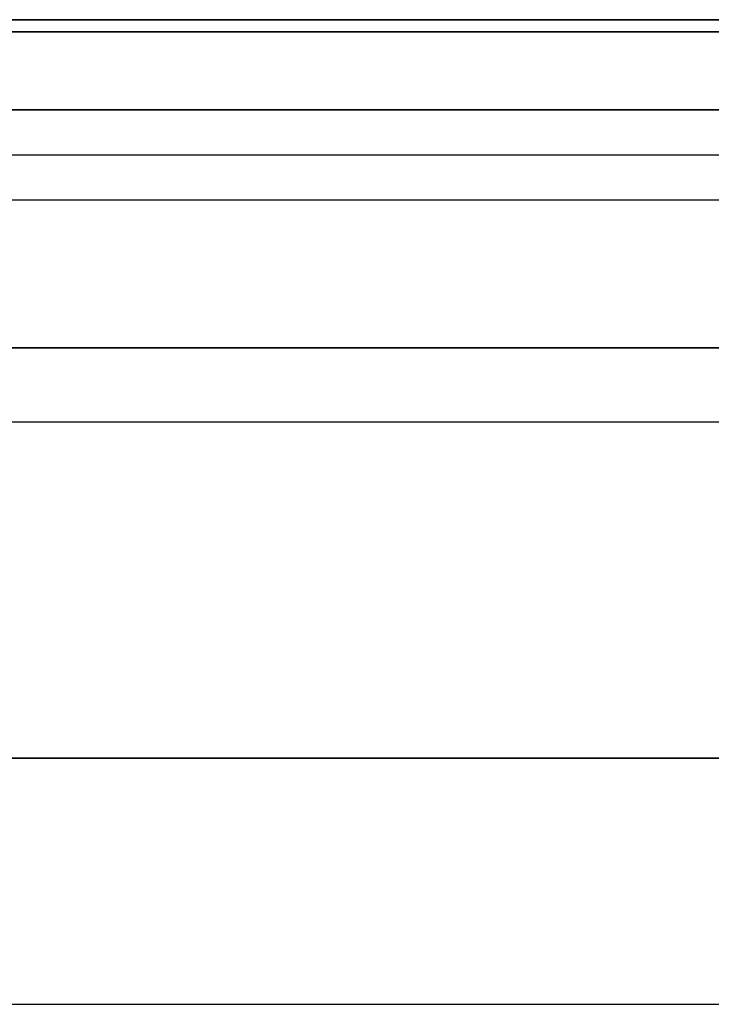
# Model space of a CAD drawing. Extents: x -32 to 144, y -30 to 75.
# Tile 16 of 47: x 16 to 37, y 0 to 30. Entities that reach past the tile are written whole.
import ezdxf

# ---------------------------------------------------------------- set-up
doc = ezdxf.new("R2010")
doc.units = 0
doc.layers.add('DEFAULT', color=7, linetype='CONTINUOUS')

msp = doc.modelspace()

# ---------------------------------------------------------------- linework, layer by layer
at = {"layer": 'DEFAULT'}
for p, q in [((5.6, 30, -16), (104.6, 30, -16)), ((104.6, 30, 16), (5.6, 30, 16)), ((5.6, 30), (69.1, 30)), ((5.6, 29.631, 18.287), (104.6, 29.631, 18.287)), ((104.6, 29.631, -18.287), (5.6, 29.631, -18.287)), ((5.6, 27.258, 20), (104.6, 27.258, 20)), ((104.6, 27.258, -20), (5.6, 27.258, -20)), ((5.6, 25.879, -20), (104.6, 25.879, -20)), ((5.6, 25.879, 20), (104.6, 25.879, 20)), ((104.6, 24.5, -20), (5.6, 24.5, -20)), ((104.6, 24.5, 20), (5.6, 24.5, 20)), ((5.6, 20, -27), (104.6, 20, -27)), ((104.6, 20, -24.5), (5.6, 20, -24.5)), ((104.6, 20, 24.5), (5.6, 20, 24.5)), ((104.6, 20, 27), (5.6, 20, 27)), ((5.6, 20, -25.75), (104.6, 20, -25.75)), ((5.6, 20, 25.75), (104.6, 20, 25.75)), ((5.6, 17.749, -29.488), (104.6, 17.749, -29.488)), ((5.6, 17.749, 29.488), (104.6, 17.749, 29.488)), ((104.6, 7.5, -30), (5.6, 7.5, -30)), ((5.6, 7.5, 30), (104.6, 7.5, 30)), ((5.6, 0, -30), (104.6, 0, -30)), ((5.6, 0, 30), (104.6, 0, 30))]:
    msp.add_line(p, q, dxfattribs=at)

doc.saveas('drawing.dxf')
